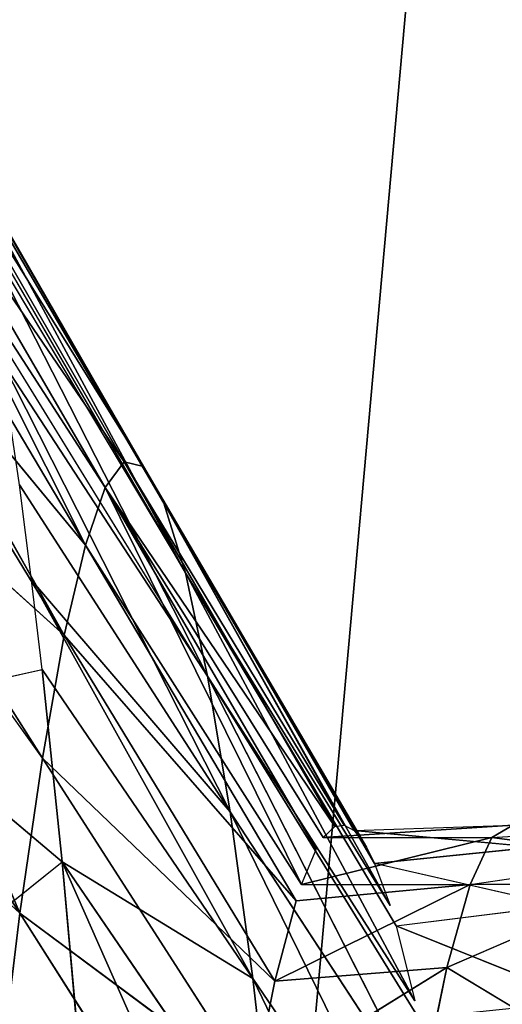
# Model space of a CAD drawing. Extents: x 143 to 263, y -61 to 82.
# Tile 213 of 256: x 157.394 to 157.644, y 73.711 to 74.222. Entities that reach past the tile are written whole.
import ezdxf

# ---------------------------------------------------------------- set-up
doc = ezdxf.new("R2010")
doc.units = 0
doc.header["$LTSCALE"] = 25.4
doc.layers.get('0').update_dxf_attribs({"color": 13, "linetype": 'CONTINUOUS'})

# ---------------------------------------------------------------- blocks, each defined once
blk = doc.blocks.new('ICE-BALL-8126_STL')
at = {"color": 41}
for p, q in [((8.43551, -46.22452, 94.78876), (8.42957, -46.13065, 94.88673)), ((8.43551, -46.22452, 94.78876), (8.44617, -46.14294, 94.70052)), ((8.45989, -46.23586, 94.62232), (8.44617, -46.14294, 94.70052)), ((8.45989, -46.14835, 94.62232), (8.45989, -46.23586, 94.62232)), ((8.45989, -46.14835, 94.62232), (8.50299, -46.24794, 94.45609)), ((8.50299, -46.24794, 94.45609), (8.54982, -46.17027, 94.32845)), ((8.48128, -46.2742, 95.33525), (8.52035, -46.17704, 95.46114)), ((8.4708, -46.18982, 95.2934), (8.44894, -46.28536, 95.18312)), ((8.48128, -46.2742, 95.33525), (8.4708, -46.18982, 95.2934)), ((8.43194, -46.29602, 95.03088), (8.44048, -46.2021, 95.12344)), ((8.44048, -46.2021, 95.12344), (8.44894, -46.28536, 95.18312)), ((8.43551, -46.22452, 94.78876), (8.42903, -46.21368, 94.95445)), ((8.43551, -46.22452, 94.78876), (8.42903, -46.21368, 94.95445)), ((8.43551, -46.31202, 94.78876), (8.42903, -46.21368, 94.95445)), ((8.43194, -46.29602, 95.03088), (8.42903, -46.21368, 94.95445)), ((8.43551, -46.22452, 94.78876), (8.45989, -46.23586, 94.62232)), ((8.45989, -46.32335, 94.62232), (8.43551, -46.22452, 94.78876)), ((8.43551, -46.22452, 94.78876), (8.45989, -46.23586, 94.62232)), ((8.43551, -46.31202, 94.78876), (8.43551, -46.22452, 94.78876)), ((8.75937, -46.22766, 95.89687), (8.50868, -46.3486, 95.86861)), ((8.75937, -46.22766, 95.89687), (8.50868, -46.3486, 95.86861)), ((8.50299, -46.24794, 94.45609), (8.45989, -46.23586, 94.62232)), ((8.50299, -46.24794, 94.45609), (8.45989, -46.23586, 94.62232)), ((8.51014, -46.33709, 94.43419), (8.45989, -46.23586, 94.62232)), ((8.51014, -46.33709, 94.43419), (8.45989, -46.23586, 94.62232)), ((8.46836, -46.32615, 94.58295), (8.45989, -46.23586, 94.62232)), ((8.45989, -46.32335, 94.62232), (8.45989, -46.23586, 94.62232)), ((8.4222, -46.36033, 95.714), (8.66916, -46.23923, 95.76793)), ((8.4222, -46.36033, 95.714), (8.66916, -46.23923, 95.76793)), ((8.66916, -46.23923, 95.76793), (8.50868, -46.3486, 95.86861)), ((8.66916, -46.23923, 95.76793), (8.50868, -46.3486, 95.86861)), ((8.56503, -46.26059, 94.29317), (8.50299, -46.24794, 94.45609)), ((8.56503, -46.26059, 94.29317), (8.50299, -46.24794, 94.45609)), ((8.56503, -46.34809, 94.29317), (8.50299, -46.24794, 94.45609)), ((8.56503, -46.34809, 94.29317), (8.50299, -46.24794, 94.45609)), ((8.51014, -46.33709, 94.43419), (8.50299, -46.24794, 94.45609)), ((8.51014, -46.33709, 94.43419), (8.50299, -46.24794, 94.45609)), ((8.58878, -46.2515, 95.62346), (8.35171, -46.37205, 95.55154)), ((8.58878, -46.2515, 95.62346), (8.35171, -46.37205, 95.55154)), ((8.58878, -46.2515, 95.62346), (8.4222, -46.36033, 95.714)), ((8.58878, -46.2515, 95.62346), (8.4222, -46.36033, 95.714)), ((8.52907, -46.26267, 95.48498), (8.35171, -46.37205, 95.55154)), ((8.52035, -46.26454, 95.46114), (8.29815, -46.38357, 95.38377)), ((8.52035, -46.26454, 95.46114), (8.29815, -46.38357, 95.38377)), ((8.35171, -46.37205, 95.55154), (8.52035, -46.26454, 95.46114)), ((8.48128, -46.2742, 95.33525), (8.52035, -46.26454, 95.46114)), ((8.48128, -46.2742, 95.33525), (8.29815, -46.38357, 95.38377)), ((8.26191, -46.39473, 95.21329), (8.4708, -46.27732, 95.2934)), ((8.26191, -46.39473, 95.21329), (8.4708, -46.27732, 95.2934)), ((8.29815, -46.38357, 95.38377), (8.4708, -46.27732, 95.2934)), ((8.44894, -46.28536, 95.18312), (8.4708, -46.27732, 95.2934)), ((8.24287, -46.40539, 95.04269), (8.44048, -46.2896, 95.12344)), ((8.24287, -46.40539, 95.04269), (8.44048, -46.2896, 95.12344)), ((8.44894, -46.28536, 95.18312), (8.26191, -46.39473, 95.21329)), ((8.44894, -46.28536, 95.18312), (8.26191, -46.39473, 95.21329)), ((8.26191, -46.39473, 95.21329), (8.44048, -46.2896, 95.12344)), ((8.26191, -46.39473, 95.21329), (8.44048, -46.2896, 95.12344)), ((8.43194, -46.29602, 95.03088), (8.44048, -46.2896, 95.12344)), ((8.44048, -46.2896, 95.12344), (8.44894, -46.28536, 95.18312)), ((8.43194, -46.29602, 95.03088), (8.24287, -46.40539, 95.04269)), ((8.43194, -46.29602, 95.03088), (8.24287, -46.40539, 95.04269)), ((8.42903, -46.30118, 94.95445), (8.43194, -46.29602, 95.03088)), ((8.42903, -46.30118, 94.95445), (8.24041, -46.41542, 94.87444)), ((8.42903, -46.30118, 94.95445), (8.24041, -46.41542, 94.87444)), ((8.42903, -46.30118, 94.95445), (8.24287, -46.40539, 95.04269)), ((8.42903, -46.30118, 94.95445), (8.24287, -46.40539, 95.04269)), ((8.42975, -46.30604, 94.88073), (8.42903, -46.30118, 94.95445)), ((8.42975, -46.30604, 94.88073), (8.24041, -46.41542, 94.87444)), ((8.42975, -46.30604, 94.88073), (8.24041, -46.41542, 94.87444)), ((8.42975, -46.30604, 94.88073), (8.25383, -46.42515, 94.70827)), ((8.42975, -46.30604, 94.88073), (8.25383, -46.42515, 94.70827)), ((8.43551, -46.31202, 94.78876), (8.42975, -46.30604, 94.88073)), ((8.43551, -46.31202, 94.78876), (8.25383, -46.42515, 94.70827)), ((8.25383, -46.42515, 94.70827), (8.44173, -46.31577, 94.73244)), ((8.45989, -46.32335, 94.62232), (8.44173, -46.31577, 94.73244)), ((8.45989, -46.32335, 94.62232), (8.28367, -46.43552, 94.54076)), ((8.28367, -46.43552, 94.54076), (8.46836, -46.32615, 94.58295)), ((8.3305, -46.44646, 94.37405), (8.46836, -46.32615, 94.58295)), ((8.3305, -46.44646, 94.37405), (8.46836, -46.32615, 94.58295)), ((8.72365, -46.3258, 96.14555), (8.44812, -46.44757, 96.11366)), ((8.72365, -46.3258, 96.14555), (8.44812, -46.44757, 96.11366)), ((8.51014, -46.33709, 94.43419), (8.46836, -46.32615, 94.58295)), ((8.51014, -46.33709, 94.43419), (8.46836, -46.32615, 94.58295)), ((8.3305, -46.44646, 94.37405), (8.51014, -46.33709, 94.43419)), ((8.3305, -46.44646, 94.37405), (8.51014, -46.33709, 94.43419)), ((8.39438, -46.45784, 94.21074), (8.51014, -46.33709, 94.43419)), ((8.39438, -46.45784, 94.21074), (8.51014, -46.33709, 94.43419)), ((8.60977, -46.33704, 96.01311), (8.44812, -46.44757, 96.11366)), ((8.60977, -46.33704, 96.01311), (8.44812, -46.44757, 96.11366)), ((8.50868, -46.3486, 95.86861), (8.60977, -46.33704, 96.01311)), ((8.50868, -46.3486, 95.86861), (8.60977, -46.33704, 96.01311)), ((8.56503, -46.34809, 94.29317), (8.51014, -46.33709, 94.43419)), ((8.56503, -46.34809, 94.29317), (8.51014, -46.33709, 94.43419)), ((8.3018, -46.46339, 95.89136), (8.50868, -46.3486, 95.86861)), ((8.3018, -46.46339, 95.89136), (8.50868, -46.3486, 95.86861)), ((8.50868, -46.3486, 95.86861), (8.34821, -46.45798, 95.9693)), ((8.50868, -46.3486, 95.86861), (8.34821, -46.45798, 95.9693)), ((8.39438, -46.45784, 94.21074), (8.56503, -46.34809, 94.29317)), ((8.39438, -46.45784, 94.21074), (8.56503, -46.34809, 94.29317)), ((8.50868, -46.3486, 95.86861), (8.4222, -46.36033, 95.714)), ((8.50868, -46.3486, 95.86861), (8.4222, -46.36033, 95.714)), ((8.50868, -46.3486, 95.86861), (8.44812, -46.44757, 96.11366)), ((8.50868, -46.3486, 95.86861), (8.44812, -46.44757, 96.11366)), ((8.47487, -46.46949, 94.05339), (8.56503, -46.34809, 94.29317)), ((8.47487, -46.46949, 94.05339), (8.56503, -46.34809, 94.29317)), ((8.4222, -46.36033, 95.714), (8.18711, -46.47931, 95.6512)), ((8.4222, -46.36033, 95.714), (8.18711, -46.47931, 95.6512)), ((8.25242, -46.46971, 95.79804), (8.4222, -46.36033, 95.714)), ((8.25242, -46.46971, 95.79804), (8.4222, -46.36033, 95.714)), ((8.3018, -46.46339, 95.89136), (8.4222, -46.36033, 95.714)), ((8.3018, -46.46339, 95.89136), (8.4222, -46.36033, 95.714)), ((8.35171, -46.37205, 95.55154), (8.4222, -46.36033, 95.714)), ((8.35171, -46.37205, 95.55154), (8.4222, -46.36033, 95.714)), ((8.64553, -46.36108, 94.13679), (8.47487, -46.46949, 94.05339)), ((8.64553, -46.36108, 94.13679), (8.47487, -46.46949, 94.05339)), ((8.11503, -46.49295, 95.43228), (8.35171, -46.37205, 95.55154)), ((8.11503, -46.49295, 95.43228), (8.35171, -46.37205, 95.55154)), ((8.35171, -46.37205, 95.55154), (8.17435, -46.48142, 95.61811)), ((8.35171, -46.37205, 95.55154), (8.18711, -46.47931, 95.6512)), ((8.29815, -46.38357, 95.38377), (8.35171, -46.37205, 95.55154)), ((8.29815, -46.38357, 95.38377), (8.35171, -46.37205, 95.55154)), ((8.10619, -46.49503, 95.39764), (8.29815, -46.38357, 95.38377)), ((8.11503, -46.49295, 95.43228), (8.29815, -46.38357, 95.38377)), ((8.26191, -46.39473, 95.21329), (8.29815, -46.38357, 95.38377)), ((8.26191, -46.39473, 95.21329), (8.29815, -46.38357, 95.38377)), ((8.06055, -46.51027, 95.13544), (8.26191, -46.39473, 95.21329)), ((8.06055, -46.51027, 95.13544), (8.26191, -46.39473, 95.21329)), ((8.07489, -46.50411, 95.24345), (8.26191, -46.39473, 95.21329)), ((8.07489, -46.50411, 95.24345), (8.26191, -46.39473, 95.21329)), ((8.26191, -46.39473, 95.21329), (8.24287, -46.40539, 95.04269)), ((8.26191, -46.39473, 95.21329), (8.24287, -46.40539, 95.04269)), ((8.24287, -46.40539, 95.04269), (8.05108, -46.52479, 94.86814)), ((8.24287, -46.40539, 95.04269), (8.05108, -46.52479, 94.86814)), ((8.05379, -46.51477, 95.05451), (8.24287, -46.40539, 95.04269)), ((8.05379, -46.51477, 95.05451), (8.24287, -46.40539, 95.04269)), ((8.06055, -46.51027, 95.13544), (8.24287, -46.40539, 95.04269)), ((8.06055, -46.51027, 95.13544), (8.24287, -46.40539, 95.04269)), ((8.24041, -46.41542, 94.87444), (8.24287, -46.40539, 95.04269)), ((8.24041, -46.41542, 94.87444), (8.24287, -46.40539, 95.04269)), ((8.24041, -46.41542, 94.87444), (8.05108, -46.52479, 94.86814)), ((8.24041, -46.41542, 94.87444), (8.05108, -46.52479, 94.86814)), ((8.24041, -46.41542, 94.87444), (8.06594, -46.53452, 94.6841)), ((8.24041, -46.41542, 94.87444), (8.06594, -46.53452, 94.6841)), ((8.25383, -46.42515, 94.70827), (8.24041, -46.41542, 94.87444)), ((8.25383, -46.42515, 94.70827), (8.24041, -46.41542, 94.87444)), ((8.25383, -46.42515, 94.70827), (8.06594, -46.53452, 94.6841)), ((8.25383, -46.42515, 94.70827), (8.06594, -46.53452, 94.6841)), ((8.25383, -46.42515, 94.70827), (8.07783, -46.53889, 94.60466)), ((8.25383, -46.42515, 94.70827), (8.07783, -46.53889, 94.60466)), ((8.28367, -46.43552, 94.54076), (8.25383, -46.42515, 94.70827)), ((8.28367, -46.43552, 94.54076), (8.25383, -46.42515, 94.70827)), ((8.28367, -46.43552, 94.54076), (8.07783, -46.53889, 94.60466)), ((8.28367, -46.43552, 94.54076), (8.07783, -46.53889, 94.60466)), ((8.28367, -46.43552, 94.54076), (8.09899, -46.5449, 94.49856)), ((8.28367, -46.43552, 94.54076), (8.09899, -46.5449, 94.49856)), ((8.14042, -46.55389, 94.34599), (8.28367, -46.43552, 94.54076)), ((8.14042, -46.55389, 94.34599), (8.28367, -46.43552, 94.54076)), ((8.28367, -46.43552, 94.54076), (8.3305, -46.44646, 94.37405)), ((8.28367, -46.43552, 94.54076), (8.3305, -46.44646, 94.37405)), ((8.58631, -46.43517, 96.27603), (8.44812, -46.44757, 96.11366)), ((8.58631, -46.43517, 96.27603), (8.44812, -46.44757, 96.11366)), ((8.14042, -46.55389, 94.34599), (8.3305, -46.44646, 94.37405)), ((8.15085, -46.55584, 94.31392), (8.3305, -46.44646, 94.37405)), ((8.3305, -46.44646, 94.37405), (8.2216, -46.56721, 94.13303)), ((8.3305, -46.44646, 94.37405), (8.2216, -46.56721, 94.13303)), ((8.39438, -46.45784, 94.21074), (8.3305, -46.44646, 94.37405)), ((8.39438, -46.45784, 94.21074), (8.3305, -46.44646, 94.37405)), ((8.44812, -46.44757, 96.11366), (8.34821, -46.45798, 95.9693)), ((8.44812, -46.44757, 96.11366), (8.34821, -46.45798, 95.9693)), ((8.36721, -46.54338, 95.99897), (8.44812, -46.44757, 96.11366)), ((8.51333, -46.52898, 96.19477), (8.44812, -46.44757, 96.11366)), ((8.39438, -46.45784, 94.21074), (8.2216, -46.56721, 94.13303)), ((8.39438, -46.45784, 94.21074), (8.23766, -46.56948, 94.09824)), ((8.34821, -46.45798, 95.9693), (8.3018, -46.46339, 95.89136)), ((8.36721, -46.54338, 95.99897), (8.34821, -46.45798, 95.9693)), ((8.47487, -46.46949, 94.05339), (8.39438, -46.45784, 94.21074)), ((8.47487, -46.46949, 94.05339), (8.39438, -46.45784, 94.21074)), ((8.3018, -46.46339, 95.89136), (8.25242, -46.46971, 95.79804)), ((8.47487, -46.46949, 94.05339), (8.31076, -46.57886, 93.95876)), ((8.47487, -46.46949, 94.05339), (8.31076, -46.57886, 93.95876)), ((8.36773, -46.58537, 93.86605), (8.47487, -46.46949, 94.05339)), ((8.36773, -46.58537, 93.86605), (8.47487, -46.46949, 94.05339)), ((8.47487, -46.46949, 94.05339), (8.57103, -46.48123, 93.90451)), ((8.47487, -46.46949, 94.05339), (8.57103, -46.48123, 93.90451))]:
    blk.add_line(p, q, dxfattribs=at)
mesh = blk.add_polyface(dxfattribs=at)
corners = [(0, -46.66827, 80.03829), (21.2, -44.86023, 75.32821), (0, -44.86023, 75.32821), (21.2, -46.66827, 80.03829)]
mesh.append_faces([[corners[k] for k in face] for face in [(0, 1, 2), (1, 0, 3)]], dxfattribs={"vtx0": -1, "color": 41})
mesh = blk.add_polyface(dxfattribs=at)
corners = [(0, -44.86023, 114.53761), (21.2, -46.66827, 109.82753), (0, -46.66827, 109.82753), (21.2, -44.86023, 114.53761)]
mesh.append_faces([[corners[k] for k in face] for face in [(0, 1, 2), (1, 0, 3)]], dxfattribs={"vtx0": -1, "color": 41})
mesh = blk.add_polyface(dxfattribs=at)
corners = [(23, -45.5517, 117.2876), (0, -47.61319, 112.57052), (23, -47.61319, 112.57052), (0, -45.5517, 117.2876)]
mesh.append_faces([[corners[k] for k in face] for face in [(0, 1, 2), (1, 0, 3)]], dxfattribs={"vtx0": -1, "color": 41})
mesh = blk.add_polyface(dxfattribs=at)
corners = [(23, -47.61319, 77.2953), (0, -45.5517, 72.57822), (23, -45.5517, 72.57822), (0, -47.61319, 77.2953)]
mesh.append_faces([[corners[k] for k in face] for face in [(0, 1, 2), (1, 0, 3)]], dxfattribs={"vtx0": -1, "color": 41})
mesh = blk.add_polyface(dxfattribs=at)
corners = [(8.42957, -46.13065, 94.88673), (8.42903, -46.21368, 94.95445), (8.43551, -46.22452, 94.78876)]
mesh.append_faces([[corners[k] for k in face] for face in [(0, 1, 2)]], dxfattribs={"color": 41})
mesh = blk.add_polyface(dxfattribs=at)
corners = [(8.44617, -46.14294, 94.70052), (8.43551, -46.22452, 94.78876), (8.45989, -46.23586, 94.62232)]
mesh.append_faces([[corners[k] for k in face] for face in [(0, 1, 2)]], dxfattribs={"color": 41})
mesh = blk.add_polyface(dxfattribs=at)
corners = [(8.45989, -46.14835, 94.62232), (8.45989, -46.23586, 94.62232), (8.50299, -46.24794, 94.45609)]
mesh.append_faces([[corners[k] for k in face] for face in [(0, 1, 2)]], dxfattribs={"color": 41})
mesh = blk.add_polyface(dxfattribs=at)
corners = [(8.58878, -46.16399, 95.62346), (8.52907, -46.26267, 95.48498), (8.52035, -46.17704, 95.46114)]
mesh.append_faces([[corners[k] for k in face] for face in [(0, 1, 2)]], dxfattribs={"color": 41})
mesh = blk.add_polyface(dxfattribs=at)
corners = [(8.54982, -46.17027, 94.32845), (8.50299, -46.24794, 94.45609), (8.56503, -46.26059, 94.29317)]
mesh.append_faces([[corners[k] for k in face] for face in [(0, 1, 2)]], dxfattribs={"color": 41})
mesh = blk.add_polyface(dxfattribs=at)
corners = [(8.52035, -46.17704, 95.46114), (8.48128, -46.2742, 95.33525), (8.4708, -46.18982, 95.2934)]
mesh.append_faces([[corners[k] for k in face] for face in [(0, 1, 2)]], dxfattribs={"color": 41})
mesh = blk.add_polyface(dxfattribs=at)
corners = [(8.4708, -46.18982, 95.2934), (8.44894, -46.28536, 95.18312), (8.44048, -46.2021, 95.12344)]
mesh.append_faces([[corners[k] for k in face] for face in [(0, 1, 2)]], dxfattribs={"color": 41})
mesh = blk.add_polyface(dxfattribs=at)
corners = [(8.44048, -46.2021, 95.12344), (8.43194, -46.29602, 95.03088), (8.42903, -46.21368, 94.95445)]
mesh.append_faces([[corners[k] for k in face] for face in [(0, 1, 2)]], dxfattribs={"color": 41})
mesh = blk.add_polyface(dxfattribs=at)
corners = [(8.42903, -46.21368, 94.95445), (8.43551, -46.31202, 94.78876), (8.43551, -46.22452, 94.78876)]
mesh.append_faces([[corners[k] for k in face] for face in [(0, 1, 2)]], dxfattribs={"color": 41})
mesh = blk.add_polyface(dxfattribs=at)
corners = [(8.43551, -46.22452, 94.78876), (8.45989, -46.32335, 94.62232), (8.45989, -46.23586, 94.62232)]
mesh.append_faces([[corners[k] for k in face] for face in [(0, 1, 2)]], dxfattribs={"color": 41})
mesh = blk.add_polyface(dxfattribs=at)
corners = [(8.60977, -46.33704, 96.01311), (8.50868, -46.3486, 95.86861), (8.75937, -46.22766, 95.89687)]
mesh.append_faces([[corners[k] for k in face] for face in [(0, 1, 2)]], dxfattribs={"color": 41})
mesh = blk.add_polyface(dxfattribs=at)
corners = [(8.75937, -46.22766, 95.89687), (8.50868, -46.3486, 95.86861), (8.66916, -46.23923, 95.76793)]
mesh.append_faces([[corners[k] for k in face] for face in [(0, 1, 2)]], dxfattribs={"color": 41})
mesh = blk.add_polyface(dxfattribs=at)
corners = [(8.45989, -46.23586, 94.62232), (8.51014, -46.33709, 94.43419), (8.50299, -46.24794, 94.45609)]
mesh.append_faces([[corners[k] for k in face] for face in [(0, 1, 2)]], dxfattribs={"color": 41})
mesh = blk.add_polyface(dxfattribs=at)
corners = [(8.45989, -46.23586, 94.62232), (8.46836, -46.32615, 94.58295), (8.51014, -46.33709, 94.43419)]
mesh.append_faces([[corners[k] for k in face] for face in [(0, 1, 2)]], dxfattribs={"color": 41})
mesh = blk.add_polyface(dxfattribs=at)
corners = [(8.66916, -46.23923, 95.76793), (8.4222, -46.36033, 95.714), (8.58878, -46.2515, 95.62346)]
mesh.append_faces([[corners[k] for k in face] for face in [(0, 1, 2)]], dxfattribs={"color": 41})
mesh = blk.add_polyface(dxfattribs=at)
corners = [(8.50868, -46.3486, 95.86861), (8.4222, -46.36033, 95.714), (8.66916, -46.23923, 95.76793)]
mesh.append_faces([[corners[k] for k in face] for face in [(0, 1, 2)]], dxfattribs={"color": 41})
mesh = blk.add_polyface(dxfattribs=at)
corners = [(8.50299, -46.24794, 94.45609), (8.56503, -46.34809, 94.29317), (8.56503, -46.26059, 94.29317)]
mesh.append_faces([[corners[k] for k in face] for face in [(0, 1, 2)]], dxfattribs={"color": 41})
mesh = blk.add_polyface(dxfattribs=at)
corners = [(8.50299, -46.24794, 94.45609), (8.51014, -46.33709, 94.43419), (8.56503, -46.34809, 94.29317)]
mesh.append_faces([[corners[k] for k in face] for face in [(0, 1, 2)]], dxfattribs={"color": 41})
mesh = blk.add_polyface(dxfattribs=at)
corners = [(8.4222, -46.36033, 95.714), (8.35171, -46.37205, 95.55154), (8.58878, -46.2515, 95.62346)]
mesh.append_faces([[corners[k] for k in face] for face in [(0, 1, 2)]], dxfattribs={"color": 41})
mesh = blk.add_polyface(dxfattribs=at)
corners = [(8.58878, -46.2515, 95.62346), (8.35171, -46.37205, 95.55154), (8.52907, -46.26267, 95.48498)]
mesh.append_faces([[corners[k] for k in face] for face in [(0, 1, 2)]], dxfattribs={"color": 41})
mesh = blk.add_polyface(dxfattribs=at)
corners = [(8.35171, -46.37205, 95.55154), (8.29815, -46.38357, 95.38377), (8.52035, -46.26454, 95.46114)]
mesh.append_faces([[corners[k] for k in face] for face in [(0, 1, 2)]], dxfattribs={"color": 41})
mesh = blk.add_polyface(dxfattribs=at)
corners = [(8.52035, -46.26454, 95.46114), (8.29815, -46.38357, 95.38377), (8.48128, -46.2742, 95.33525)]
mesh.append_faces([[corners[k] for k in face] for face in [(0, 1, 2)]], dxfattribs={"color": 41})
mesh = blk.add_polyface(dxfattribs=at)
corners = [(8.4708, -46.27732, 95.2934), (8.26191, -46.39473, 95.21329), (8.44894, -46.28536, 95.18312)]
mesh.append_faces([[corners[k] for k in face] for face in [(0, 1, 2)]], dxfattribs={"color": 41})
mesh = blk.add_polyface(dxfattribs=at)
corners = [(8.29815, -46.38357, 95.38377), (8.26191, -46.39473, 95.21329), (8.4708, -46.27732, 95.2934)]
mesh.append_faces([[corners[k] for k in face] for face in [(0, 1, 2)]], dxfattribs={"color": 41})
mesh = blk.add_polyface(dxfattribs=at)
corners = [(8.44048, -46.2896, 95.12344), (8.24287, -46.40539, 95.04269), (8.43194, -46.29602, 95.03088)]
mesh.append_faces([[corners[k] for k in face] for face in [(0, 1, 2)]], dxfattribs={"color": 41})
mesh = blk.add_polyface(dxfattribs=at)
corners = [(8.26191, -46.39473, 95.21329), (8.24287, -46.40539, 95.04269), (8.44048, -46.2896, 95.12344)]
mesh.append_faces([[corners[k] for k in face] for face in [(0, 1, 2)]], dxfattribs={"color": 41})
mesh = blk.add_polyface(dxfattribs=at)
corners = [(8.26191, -46.39473, 95.21329), (8.44048, -46.2896, 95.12344), (8.44894, -46.28536, 95.18312)]
mesh.append_faces([[corners[k] for k in face] for face in [(0, 1, 2)]], dxfattribs={"color": 41})
mesh = blk.add_polyface(dxfattribs=at)
corners = [(8.24287, -46.40539, 95.04269), (8.42903, -46.30118, 94.95445), (8.43194, -46.29602, 95.03088)]
mesh.append_faces([[corners[k] for k in face] for face in [(0, 1, 2)]], dxfattribs={"color": 41})
mesh = blk.add_polyface(dxfattribs=at)
corners = [(8.24287, -46.40539, 95.04269), (8.24041, -46.41542, 94.87444), (8.42903, -46.30118, 94.95445)]
mesh.append_faces([[corners[k] for k in face] for face in [(0, 1, 2)]], dxfattribs={"color": 41})
mesh = blk.add_polyface(dxfattribs=at)
corners = [(8.42903, -46.30118, 94.95445), (8.24041, -46.41542, 94.87444), (8.42975, -46.30604, 94.88073)]
mesh.append_faces([[corners[k] for k in face] for face in [(0, 1, 2)]], dxfattribs={"color": 41})
mesh = blk.add_polyface(dxfattribs=at)
corners = [(8.42975, -46.30604, 94.88073), (8.24041, -46.41542, 94.87444), (8.25383, -46.42515, 94.70827)]
mesh.append_faces([[corners[k] for k in face] for face in [(0, 1, 2)]], dxfattribs={"color": 41})
mesh = blk.add_polyface(dxfattribs=at)
corners = [(8.42975, -46.30604, 94.88073), (8.25383, -46.42515, 94.70827), (8.43551, -46.31202, 94.78876)]
mesh.append_faces([[corners[k] for k in face] for face in [(0, 1, 2)]], dxfattribs={"color": 41})
mesh = blk.add_polyface(dxfattribs=at)
corners = [(8.45989, -46.32335, 94.62232), (8.25383, -46.42515, 94.70827), (8.28367, -46.43552, 94.54076), (8.44173, -46.31577, 94.73244)]
mesh.append_faces([[corners[k] for k in face] for face in [(0, 1, 2), (1, 0, 3)]], dxfattribs={"vtx0": -1, "color": 41})
mesh = blk.add_polyface(dxfattribs=at)
corners = [(8.46836, -46.32615, 94.58295), (8.28367, -46.43552, 94.54076), (8.3305, -46.44646, 94.37405)]
mesh.append_faces([[corners[k] for k in face] for face in [(0, 1, 2)]], dxfattribs={"color": 41})
mesh = blk.add_polyface(dxfattribs=at)
corners = [(8.46836, -46.32615, 94.58295), (8.3305, -46.44646, 94.37405), (8.51014, -46.33709, 94.43419)]
mesh.append_faces([[corners[k] for k in face] for face in [(0, 1, 2)]], dxfattribs={"color": 41})
mesh = blk.add_polyface(dxfattribs=at)
corners = [(8.58631, -46.43517, 96.27603), (8.44812, -46.44757, 96.11366), (8.72365, -46.3258, 96.14555)]
mesh.append_faces([[corners[k] for k in face] for face in [(0, 1, 2)]], dxfattribs={"color": 41})
mesh = blk.add_polyface(dxfattribs=at)
corners = [(8.72365, -46.3258, 96.14555), (8.44812, -46.44757, 96.11366), (8.60977, -46.33704, 96.01311)]
mesh.append_faces([[corners[k] for k in face] for face in [(0, 1, 2)]], dxfattribs={"color": 41})
mesh = blk.add_polyface(dxfattribs=at)
corners = [(8.51014, -46.33709, 94.43419), (8.3305, -46.44646, 94.37405), (8.39438, -46.45784, 94.21074)]
mesh.append_faces([[corners[k] for k in face] for face in [(0, 1, 2)]], dxfattribs={"color": 41})
mesh = blk.add_polyface(dxfattribs=at)
corners = [(8.51014, -46.33709, 94.43419), (8.39438, -46.45784, 94.21074), (8.56503, -46.34809, 94.29317)]
mesh.append_faces([[corners[k] for k in face] for face in [(0, 1, 2)]], dxfattribs={"color": 41})
mesh = blk.add_polyface(dxfattribs=at)
corners = [(8.44812, -46.44757, 96.11366), (8.50868, -46.3486, 95.86861), (8.60977, -46.33704, 96.01311)]
mesh.append_faces([[corners[k] for k in face] for face in [(0, 1, 2)]], dxfattribs={"color": 41})
mesh = blk.add_polyface(dxfattribs=at)
corners = [(8.3018, -46.46339, 95.89136), (8.4222, -46.36033, 95.714), (8.50868, -46.3486, 95.86861)]
mesh.append_faces([[corners[k] for k in face] for face in [(0, 1, 2)]], dxfattribs={"color": 41})
mesh = blk.add_polyface(dxfattribs=at)
corners = [(8.34821, -46.45798, 95.9693), (8.3018, -46.46339, 95.89136), (8.50868, -46.3486, 95.86861)]
mesh.append_faces([[corners[k] for k in face] for face in [(0, 1, 2)]], dxfattribs={"color": 41})
mesh = blk.add_polyface(dxfattribs=at)
corners = [(8.44812, -46.44757, 96.11366), (8.34821, -46.45798, 95.9693), (8.50868, -46.3486, 95.86861)]
mesh.append_faces([[corners[k] for k in face] for face in [(0, 1, 2)]], dxfattribs={"color": 41})
mesh = blk.add_polyface(dxfattribs=at)
corners = [(8.56503, -46.34809, 94.29317), (8.39438, -46.45784, 94.21074), (8.47487, -46.46949, 94.05339)]
mesh.append_faces([[corners[k] for k in face] for face in [(0, 1, 2)]], dxfattribs={"color": 41})
mesh = blk.add_polyface(dxfattribs=at)
corners = [(8.56503, -46.34809, 94.29317), (8.47487, -46.46949, 94.05339), (8.64553, -46.36108, 94.13679)]
mesh.append_faces([[corners[k] for k in face] for face in [(0, 1, 2)]], dxfattribs={"color": 41})
mesh = blk.add_polyface(dxfattribs=at)
corners = [(8.25242, -46.46971, 95.79804), (8.18711, -46.47931, 95.6512), (8.4222, -46.36033, 95.714)]
mesh.append_faces([[corners[k] for k in face] for face in [(0, 1, 2)]], dxfattribs={"color": 41})
mesh = blk.add_polyface(dxfattribs=at)
corners = [(8.4222, -46.36033, 95.714), (8.18711, -46.47931, 95.6512), (8.35171, -46.37205, 95.55154)]
mesh.append_faces([[corners[k] for k in face] for face in [(0, 1, 2)]], dxfattribs={"color": 41})
mesh = blk.add_polyface(dxfattribs=at)
corners = [(8.3018, -46.46339, 95.89136), (8.25242, -46.46971, 95.79804), (8.4222, -46.36033, 95.714)]
mesh.append_faces([[corners[k] for k in face] for face in [(0, 1, 2)]], dxfattribs={"color": 41})
mesh = blk.add_polyface(dxfattribs=at)
corners = [(8.64553, -46.36108, 94.13679), (8.47487, -46.46949, 94.05339), (8.57103, -46.48123, 93.90451)]
mesh.append_faces([[corners[k] for k in face] for face in [(0, 1, 2)]], dxfattribs={"color": 41})
mesh = blk.add_polyface(dxfattribs=at)
corners = [(8.35171, -46.37205, 95.55154), (8.11503, -46.49295, 95.43228), (8.29815, -46.38357, 95.38377)]
mesh.append_faces([[corners[k] for k in face] for face in [(0, 1, 2)]], dxfattribs={"color": 41})
mesh = blk.add_polyface(dxfattribs=at)
corners = [(8.17435, -46.48142, 95.61811), (8.11503, -46.49295, 95.43228), (8.35171, -46.37205, 95.55154)]
mesh.append_faces([[corners[k] for k in face] for face in [(0, 1, 2)]], dxfattribs={"color": 41})
mesh = blk.add_polyface(dxfattribs=at)
corners = [(8.29815, -46.38357, 95.38377), (8.07489, -46.50411, 95.24345), (8.26191, -46.39473, 95.21329), (8.10619, -46.49503, 95.39764)]
mesh.append_faces([[corners[k] for k in face] for face in [(0, 1, 2), (1, 0, 3)]], dxfattribs={"vtx0": -1, "color": 41})
mesh = blk.add_polyface(dxfattribs=at)
corners = [(8.26191, -46.39473, 95.21329), (8.06055, -46.51027, 95.13544), (8.24287, -46.40539, 95.04269)]
mesh.append_faces([[corners[k] for k in face] for face in [(0, 1, 2)]], dxfattribs={"color": 41})
mesh = blk.add_polyface(dxfattribs=at)
corners = [(8.07489, -46.50411, 95.24345), (8.06055, -46.51027, 95.13544), (8.26191, -46.39473, 95.21329)]
mesh.append_faces([[corners[k] for k in face] for face in [(0, 1, 2)]], dxfattribs={"color": 41})
mesh = blk.add_polyface(dxfattribs=at)
corners = [(8.05379, -46.51477, 95.05451), (8.05108, -46.52479, 94.86814), (8.24287, -46.40539, 95.04269)]
mesh.append_faces([[corners[k] for k in face] for face in [(0, 1, 2)]], dxfattribs={"color": 41})
mesh = blk.add_polyface(dxfattribs=at)
corners = [(8.24287, -46.40539, 95.04269), (8.05108, -46.52479, 94.86814), (8.24041, -46.41542, 94.87444)]
mesh.append_faces([[corners[k] for k in face] for face in [(0, 1, 2)]], dxfattribs={"color": 41})
mesh = blk.add_polyface(dxfattribs=at)
corners = [(8.06055, -46.51027, 95.13544), (8.05379, -46.51477, 95.05451), (8.24287, -46.40539, 95.04269)]
mesh.append_faces([[corners[k] for k in face] for face in [(0, 1, 2)]], dxfattribs={"color": 41})
mesh = blk.add_polyface(dxfattribs=at)
corners = [(8.24041, -46.41542, 94.87444), (8.05108, -46.52479, 94.86814), (8.06594, -46.53452, 94.6841)]
mesh.append_faces([[corners[k] for k in face] for face in [(0, 1, 2)]], dxfattribs={"color": 41})
mesh = blk.add_polyface(dxfattribs=at)
corners = [(8.24041, -46.41542, 94.87444), (8.06594, -46.53452, 94.6841), (8.25383, -46.42515, 94.70827)]
mesh.append_faces([[corners[k] for k in face] for face in [(0, 1, 2)]], dxfattribs={"color": 41})
mesh = blk.add_polyface(dxfattribs=at)
corners = [(8.25383, -46.42515, 94.70827), (8.06594, -46.53452, 94.6841), (8.07783, -46.53889, 94.60466)]
mesh.append_faces([[corners[k] for k in face] for face in [(0, 1, 2)]], dxfattribs={"color": 41})
mesh = blk.add_polyface(dxfattribs=at)
corners = [(8.25383, -46.42515, 94.70827), (8.07783, -46.53889, 94.60466), (8.28367, -46.43552, 94.54076)]
mesh.append_faces([[corners[k] for k in face] for face in [(0, 1, 2)]], dxfattribs={"color": 41})
mesh = blk.add_polyface(dxfattribs=at)
corners = [(8.07783, -46.53889, 94.60466), (8.09899, -46.5449, 94.49856), (8.28367, -46.43552, 94.54076)]
mesh.append_faces([[corners[k] for k in face] for face in [(0, 1, 2)]], dxfattribs={"color": 41})
mesh = blk.add_polyface(dxfattribs=at)
corners = [(8.28367, -46.43552, 94.54076), (8.09899, -46.5449, 94.49856), (8.14042, -46.55389, 94.34599)]
mesh.append_faces([[corners[k] for k in face] for face in [(0, 1, 2)]], dxfattribs={"color": 41})
mesh = blk.add_polyface(dxfattribs=at)
corners = [(8.28367, -46.43552, 94.54076), (8.14042, -46.55389, 94.34599), (8.3305, -46.44646, 94.37405)]
mesh.append_faces([[corners[k] for k in face] for face in [(0, 1, 2)]], dxfattribs={"color": 41})
mesh = blk.add_polyface(dxfattribs=at)
corners = [(8.58631, -46.43517, 96.27603), (8.51333, -46.52898, 96.19477), (8.44812, -46.44757, 96.11366)]
mesh.append_faces([[corners[k] for k in face] for face in [(0, 1, 2)]], dxfattribs={"color": 41})
mesh = blk.add_polyface(dxfattribs=at)
corners = [(8.3305, -46.44646, 94.37405), (8.15085, -46.55584, 94.31392), (8.2216, -46.56721, 94.13303)]
mesh.append_faces([[corners[k] for k in face] for face in [(0, 1, 2)]], dxfattribs={"color": 41})
mesh = blk.add_polyface(dxfattribs=at)
corners = [(8.3305, -46.44646, 94.37405), (8.2216, -46.56721, 94.13303), (8.39438, -46.45784, 94.21074)]
mesh.append_faces([[corners[k] for k in face] for face in [(0, 1, 2)]], dxfattribs={"color": 41})
mesh = blk.add_polyface(dxfattribs=at)
corners = [(8.44812, -46.44757, 96.11366), (8.36721, -46.54338, 95.99897), (8.34821, -46.45798, 95.9693)]
mesh.append_faces([[corners[k] for k in face] for face in [(0, 1, 2)]], dxfattribs={"color": 41})
mesh = blk.add_polyface(dxfattribs=at)
corners = [(8.47487, -46.46949, 94.05339), (8.23766, -46.56948, 94.09824), (8.31076, -46.57886, 93.95876), (8.39438, -46.45784, 94.21074)]
mesh.append_faces([[corners[k] for k in face] for face in [(0, 1, 2), (1, 0, 3)]], dxfattribs={"vtx0": -1, "color": 41})
mesh = blk.add_polyface(dxfattribs=at)
corners = [(8.47487, -46.46949, 94.05339), (8.31076, -46.57886, 93.95876), (8.36773, -46.58537, 93.86605)]
mesh.append_faces([[corners[k] for k in face] for face in [(0, 1, 2)]], dxfattribs={"color": 41})
mesh = blk.add_polyface(dxfattribs=at)
corners = [(8.47487, -46.46949, 94.05339), (8.36773, -46.58537, 93.86605), (8.57103, -46.48123, 93.90451)]
mesh.append_faces([[corners[k] for k in face] for face in [(0, 1, 2)]], dxfattribs={"color": 41})

msp = doc.modelspace()

# ---------------------------------------------------------------- block references
at = {"color": 0, "rotation": 270}
msp.add_blockref('ICE-BALL-8126_STL', (203.86356, 82.23263), dxfattribs=at)

doc.saveas('drawing.dxf')
